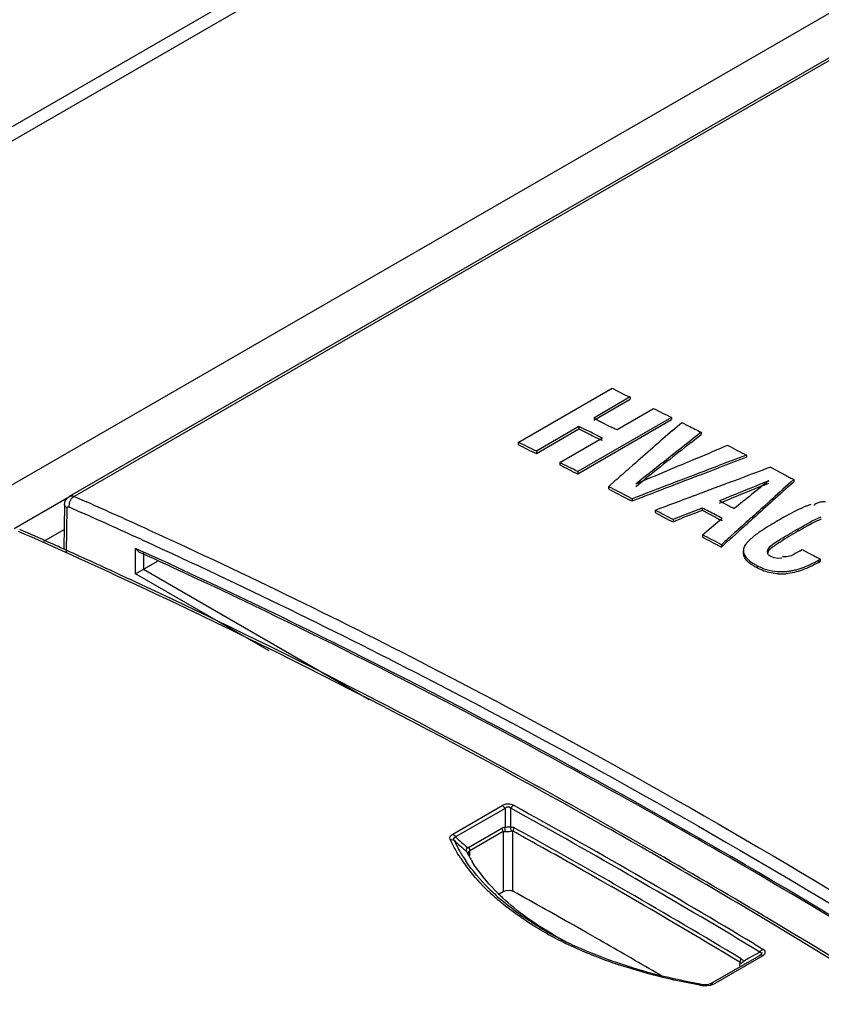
# Model space of a CAD drawing. Header units: millimetres. Extents: x 0 to 594, y 0 to 420.
# Tile 30 of 41: x 520.07 to 522.94, y 149.66 to 153.19. Entities that reach past the tile are written whole.
import ezdxf

# ---------------------------------------------------------------- set-up
doc = ezdxf.new("R2010")
doc.units = ezdxf.units.MM
doc.header["$LTSCALE"] = 32.67
doc.layers.get('0').update_dxf_attribs({"linetype": 'CONTINUOUS'})

msp = doc.modelspace()

# ---------------------------------------------------------------- linework, layer by layer
at = {"color": 7, "linetype": 'CONTINUOUS'}
for p, q in [((529.4521, 158.2383), (496.0829, 138.9727)), ((520.2447, 151.4797), (523.0024, 153.0719)), ((521.8523, 151.6729), (522.1882, 151.8668)), ((522.1882, 151.8668), (522.2313, 151.8449)), ((522.2528, 151.8355), (522.1223, 151.7601)), ((522.1223, 151.7519), (522.2528, 151.8273)), ((522.2528, 151.8355), (522.2528, 151.8273)), ((522.2062, 151.719), (522.3368, 151.7944)), ((522.4014, 151.7625), (522.0656, 151.5686)), ((522.0656, 151.5605), (522.4014, 151.7544)), ((522.1503, 151.7458), (522.1782, 151.7315)), ((522.4014, 151.7625), (522.4014, 151.7544)), ((522.4048, 151.7157), (522.4377, 151.7445)), ((522.4377, 151.7445), (522.4611, 151.7325)), ((522.0695, 151.7296), (521.917, 151.6416)), ((521.917, 151.6334), (522.0695, 151.7215)), ((522.0695, 151.7296), (522.0695, 151.7215)), ((522.4716, 151.6729), (522.5076, 151.7015)), ((522.5076, 151.7096), (522.5076, 151.7015)), ((521.8523, 151.6729), (521.8523, 151.6647)), ((522.0009, 151.6005), (522.1535, 151.6886)), ((521.917, 151.6416), (521.917, 151.6334)), ((522.4923, 151.6158), (522.5393, 151.6356)), ((522.6696, 151.6276), (522.6696, 151.6195)), ((522.0009, 151.6005), (522.0009, 151.5923)), ((522.0656, 151.5686), (522.0656, 151.5605)), ((522.2491, 151.5791), (522.2626, 151.5909)), ((522.5667, 151.5882), (522.5332, 151.5754)), ((522.5332, 151.5673), (522.5694, 151.5811)), ((522.7549, 151.5838), (522.811, 151.554)), ((522.175, 151.5141), (522.1985, 151.5347)), ((522.2726, 151.5152), (522.2953, 151.5332)), ((522.6174, 151.5323), (522.6475, 151.5436)), ((522.7492, 151.5353), (522.7216, 151.5241)), ((522.7286, 151.5188), (522.7492, 151.5271)), ((522.818, 151.5131), (522.8391, 151.532)), ((522.8391, 151.5402), (522.828, 151.5302)), ((522.8391, 151.5402), (522.8391, 151.532)), ((522.175, 151.5141), (522.175, 151.5059)), ((520.2358, 151.4722), (520.2447, 151.4797)), ((522.249, 151.4767), (522.2605, 151.4708)), ((522.2605, 151.471), (522.2605, 151.4628)), ((522.48, 151.4808), (522.4908, 151.4848)), ((522.5727, 151.4553), (522.6114, 151.4711)), ((522.5727, 151.4635), (522.5904, 151.4541)), ((522.5904, 151.4541), (522.608, 151.4447)), ((522.7526, 151.4623), (522.7289, 151.4408)), ((520.2276, 151.4498), (520.2252, 151.2916)), ((522.3425, 151.4292), (522.3425, 151.4211)), ((522.5111, 151.4376), (522.4792, 151.425)), ((522.482, 151.4179), (522.5111, 151.4294)), ((522.5111, 151.4376), (522.5111, 151.4294)), ((522.5111, 151.4294), (522.5583, 151.4043)), ((522.4065, 151.3964), (522.4065, 151.3882)), ((522.512, 151.3417), (522.5819, 151.4009)), ((522.6662, 151.3843), (522.6539, 151.3732)), ((522.6662, 151.3761), (522.6744, 151.3835)), ((520.1532, 151.3189), (520.2263, 151.3611)), ((522.6279, 151.3498), (522.6125, 151.3359)), ((522.6165, 151.3314), (522.632, 151.3453)), ((522.512, 151.3417), (522.512, 151.3335)), ((522.512, 151.3335), (522.5571, 151.3093)), ((520.5075, 151.2738), (520.4972, 151.2785)), ((522.5797, 151.3063), (522.5797, 151.2981)), ((522.6579, 151.2847), (522.6579, 151.2766)), ((522.8589, 151.2836), (522.8482, 151.2772)), ((522.8589, 151.2836), (522.8692, 151.2894)), ((522.8692, 151.2894), (522.8908, 151.2776)), ((522.8908, 151.2776), (522.9123, 151.2658)), ((520.4819, 151.2019), (520.5603, 151.2471)), ((520.5153, 151.2702), (520.5075, 151.2738)), ((520.5313, 151.2629), (520.5153, 151.2702)), ((522.7958, 151.2577), (522.7817, 151.257)), ((522.927, 151.2507), (522.9338, 151.2547)), ((522.927, 151.2426), (522.9338, 151.2465)), ((522.9338, 151.2547), (522.9338, 151.2465)), ((520.4459, 151.1893), (520.4279, 151.1976)), ((520.4563, 151.1844), (520.4459, 151.1893)), ((520.4637, 151.181), (520.4563, 151.1844)), ((520.4799, 151.1735), (520.4637, 151.181)), ((521.8632, 150.4726), (521.851, 150.4793)), ((521.8809, 150.4629), (521.8632, 150.4726)), ((521.9073, 150.4484), (521.8809, 150.4629)), ((521.9175, 150.4428), (521.9073, 150.4484)), ((521.67, 150.2035), (521.6663, 150.2078)), ((521.7832, 150.0555), (521.7981, 150.064)), ((522.7412, 149.9702), (522.7308, 149.9764)), ((522.774, 149.9505), (522.7412, 149.9702)), ((522.0942, 149.9179), (522.0651, 149.9344)), ((522.7842, 149.9444), (522.774, 149.9505)), ((522.1437, 149.8896), (522.0942, 149.9179)), ((522.355, 149.7673), (522.3449, 149.7732)), ((522.3666, 149.7605), (522.355, 149.7673))]:
    msp.add_line(p, q, dxfattribs=at)
at = {"color": 9, "linetype": 'CONTINUOUS'}
for p, q in [((529.5271, 158.2309), (496.1579, 138.9653)), ((497.2245, 138.3495), (529.9075, 157.2189)), ((523.0191, 153.0716), (520.2614, 151.4795)), ((520.2365, 151.4729), (520.0468, 151.3633)), ((520.2444, 151.4564), (520.2427, 151.4414)), ((520.2614, 151.4795), (520.3059, 151.4598)), ((520.234, 151.2792), (520.2364, 151.4371)), ((520.2427, 151.4414), (520.2873, 151.4217)), ((522.8536, 151.3623), (522.8536, 151.3542)), ((520.4819, 151.2019), (520.4819, 151.2928)), ((520.4998, 151.2846), (520.4819, 151.2928)), ((520.5098, 151.2779), (520.5098, 151.218)), ((522.7488, 151.2927), (522.7488, 151.2845)), ((522.927, 151.2507), (522.927, 151.2426)), ((520.5098, 151.218), (521.3184, 150.7511)), ((522.7081, 151.231), (522.7081, 151.2229)), ((520.9604, 150.9256), (520.4819, 151.2019)), ((521.6173, 150.2696), (521.7947, 150.372)), ((521.8049, 150.3614), (521.6275, 150.259)), ((521.8049, 150.3614), (521.8049, 150.2935)), ((521.825, 150.2946), (521.825, 150.362)), ((521.6714, 150.2201), (521.7939, 150.2908)), ((521.6099, 150.2637), (521.6173, 150.2696)), ((521.7981, 150.2781), (521.6791, 150.2094)), ((521.7981, 150.2781), (521.7981, 150.064)), ((521.8333, 150.0645), (521.8333, 150.2797)), ((521.6792, 150.1909), (521.6791, 150.2094)), ((522.1593, 150.0962), (522.1855, 150.0811)), ((522.7719, 149.9417), (522.7418, 149.9598)), ((522.7176, 149.8467), (522.6899, 149.8634)), ((522.6969, 149.8758), (522.7276, 149.8573)), ((522.5399, 149.7323), (522.7172, 149.8347)), ((522.7275, 149.8334), (522.5501, 149.731)), ((522.7176, 149.8467), (522.6782, 149.8245)), ((522.7358, 149.8495), (522.7276, 149.8573)), ((522.6459, 149.8106), (522.6439, 149.7975)), ((522.6782, 149.8245), (522.6585, 149.8134)), ((522.5282, 149.7252), (522.5155, 149.726))]:
    msp.add_line(p, q, dxfattribs=at)
at = {"color": 7, "linetype": 'CONTINUOUS'}
for points in [[(520.2276, 151.4498), (520.2299, 151.462), (520.2358, 151.4722)], [(520.4819, 151.2928), (520.4906, 151.2827), (520.4972, 151.2785)], [(522.7817, 151.257), (522.7687, 151.2589), (522.7567, 151.2637)], [(521.6791, 150.2094), (521.6784, 150.2136), (521.677, 150.2179), (521.6749, 150.2221)], [(521.6729, 150.1953), (521.6747, 150.197), (521.67, 150.2035)], [(521.7981, 150.064), (521.8093, 150.0678), (521.8221, 150.068), (521.8333, 150.0645)], [(522.5399, 149.7323), (522.5338, 149.7299), (522.5266, 149.7289), (522.5191, 149.7293)]]:
    msp.add_lwpolyline(points, dxfattribs=at)
at = {"color": 9, "linetype": 'CONTINUOUS'}
for points in [[(520.2614, 151.4795), (520.2514, 151.4702), (520.2444, 151.4564)], [(520.2364, 151.4371), (520.2288, 151.4448), (520.2276, 151.4498)], [(520.2364, 151.4371), (520.2372, 151.4403), (520.2394, 151.4419), (520.2427, 151.4414)], [(521.8349, 150.3727), (521.822, 150.3771), (521.8077, 150.3768), (521.7947, 150.372)], [(521.8049, 150.3614), (521.8018, 150.3659), (521.7983, 150.3694), (521.7947, 150.372)], [(521.8049, 150.3614), (521.8112, 150.367), (521.8192, 150.367), (521.825, 150.362)], [(521.8349, 150.3727), (521.8312, 150.37), (521.8279, 150.3664), (521.825, 150.362)], [(521.8049, 150.2935), (521.8009, 150.2932), (521.7972, 150.2923), (521.7939, 150.2908)], [(521.7981, 150.2781), (521.7974, 150.2823), (521.796, 150.2866), (521.7939, 150.2908)], [(521.8042, 150.2791), (521.8051, 150.2838), (521.8053, 150.2887), (521.8049, 150.2935)], [(521.825, 150.2946), (521.8183, 150.2946), (521.8113, 150.2943), (521.8049, 150.2935)], [(521.825, 150.2946), (521.8249, 150.2898), (521.8254, 150.2849), (521.8265, 150.2802)], [(521.825, 150.2946), (521.8295, 150.2946), (521.8335, 150.2938), (521.8373, 150.2923)], [(521.8373, 150.2923), (521.8353, 150.2881), (521.834, 150.2838), (521.8333, 150.2797)], [(521.608, 150.25), (521.6069, 150.2572), (521.6099, 150.2637)], [(521.6173, 150.2696), (521.6211, 150.2669), (521.6245, 150.2633), (521.6275, 150.259)], [(521.6221, 150.2472), (521.6204, 150.2524), (521.6223, 150.2565), (521.6275, 150.259)], [(521.7981, 150.279), (521.8118, 150.2782), (521.8196, 150.2786), (521.8265, 150.2802)], [(521.8265, 150.2802), (521.829, 150.2807), (521.8313, 150.2806), (521.8333, 150.2797)], [(521.608, 150.25), (521.6134, 150.2502), (521.618, 150.2492), (521.6221, 150.2472)], [(521.6717, 150.2198), (521.6673, 150.216), (521.6654, 150.212), (521.6662, 150.2078)], [(521.6729, 150.1951), (521.6722, 150.1994), (521.6738, 150.2032), (521.6791, 150.2095)], [(522.7176, 149.8467), (522.7243, 149.8444), (522.7237, 149.8395), (522.7172, 149.8347)], [(522.7275, 149.8334), (522.7236, 149.8352), (522.7202, 149.8356), (522.7172, 149.8347)], [(522.7176, 149.8467), (522.7205, 149.8509), (522.7239, 149.8545), (522.7277, 149.8572)], [(522.7275, 149.8334), (522.7358, 149.8411), (522.7358, 149.8495)], [(522.6502, 149.8229), (522.6481, 149.8188), (522.6466, 149.8146), (522.6459, 149.8106)], [(522.6459, 149.8106), (522.6478, 149.8091), (522.6493, 149.8071), (522.6504, 149.8045)], [(522.6502, 149.8229), (522.6535, 149.8204), (522.6563, 149.8172), (522.6585, 149.8134)], [(522.6504, 149.8045), (522.6522, 149.8075), (522.655, 149.8105), (522.6585, 149.8134)], [(522.5155, 149.726), (522.5169, 149.7286), (522.5181, 149.7296), (522.5191, 149.7293)], [(522.5501, 149.731), (522.5397, 149.7268), (522.5282, 149.7252)], [(522.5501, 149.731), (522.5462, 149.7328), (522.5428, 149.7331), (522.5399, 149.7323)]]:
    msp.add_lwpolyline(points, dxfattribs=at)
at = {"color": 7, "linetype": 'CONTINUOUS'}
for centre, radius, start, end in [((515.245, 137.6769), 15.6222, 63.86864, 64.09709), ((519.349, 146.0497), 6.2977, 63.55582, 63.83997), ((517.3498, 142.3166), 10.3833, 63.905, 64.30144), ((522.2645, 151.9594), 0.3004, 246.6787, 248.3202), ((517.3768, 142.1632), 10.5093, 63.5028, 63.89584), ((516.6669, 140.5027), 12.3122, 63.03873, 63.42451), ((522.4246, 151.8433), 0.4144, 244.6486, 246.6792), ((517.4349, 141.8075), 10.8011, 62.59431, 62.97588), ((515.0581, 136.9808), 16.2649, 62.53999, 62.72716), ((519.5366, 145.6043), 6.5478, 62.28352, 62.51652), ((523.3059, 150.47), 1.0609, 119.9376, 121.7412), ((523.6567, 149.8668), 1.7586, 119.0276, 120.0359), ((511.1102, 131.0927), 22.1591, 65.84791, 66.15913), ((523.1322, 150.7507), 0.7308, 121.7423, 124.1005), ((523.5807, 150.0825), 1.4719, 120.418, 121.1725), ((524.1991, 149.0289), 2.6936, 119.9692, 120.4154), ((523.4128, 150.3843), 1.1195, 119.0245, 119.9642), ((523.8343, 149.625), 1.988, 118.5333, 119.0296), ((526.0152, 145.6151), 6.5526, 118.39835, 118.53848), ((511.0433, 130.9434), 22.3227, 65.68851, 65.8481), ((517.4606, 141.6257), 10.9506, 62.12996, 62.52996), ((510.9418, 130.7195), 22.5686, 65.14493, 65.68781), ((522.6874, 151.2858), 0.0292, 157.8534, 181.9304), ((511.1839, 130.8304), 22.4691, 65.03248, 65.41707), ((523.339, 152.0564), 0.8984, 241.6462, 242.5412), ((523.2105, 151.8097), 0.6202, 242.5572, 243.505), ((522.7635, 151.5203), 0.315, 289.4482, 295.1988), ((510.1462, 129.0619), 24.4071, 61.34282, 64.95119), ((510.6045, 129.6148), 23.8157, 61.58258, 65.00329), ((522.7941, 151.4014), 0.1999, 267.1806, 275.1029), ((509.8202, 128.1415), 25.4847, 60.46782, 61.60807), ((509.3478, 127.5912), 26.0805, 60.16755, 61.1868), ((509.3803, 127.365), 26.3771, 59.34042, 60.46789), ((522.0899, 150.4672), 0.517, 205.1885, 210.547), ((522.1184, 150.4835), 0.5498, 210.5006, 211.1631), ((522.1257, 150.4879), 0.5583, 211.1633, 211.9132), ((522.133, 150.4925), 0.567, 211.9129, 212.5539), ((522.145, 150.5002), 0.5813, 212.5578, 214.1307), ((522.096, 150.4289), 0.4834, 207.193, 207.9374), ((522.1033, 150.4328), 0.4917, 207.9376, 208.7551), ((522.1127, 150.4379), 0.5024, 208.7562, 209.8726), ((522.1291, 150.4474), 0.5213, 209.8789, 211.9897), ((508.9368, 126.8744), 26.9068, 59.15891, 60.16761), ((522.3268, 150.6572), 0.8219, 225.1152, 229.152), ((522.3066, 150.589), 0.749, 224.1915, 225.662), ((522.3227, 150.6053), 0.7719, 225.6581, 226.3442), ((522.3328, 150.6159), 0.7865, 226.344, 226.9475), ((509.4481, 127.7194), 25.5479, 60.40573, 61.00179), ((508.0254, 125.1465), 28.9764, 55.01315, 59.27277), ((522.3659, 150.7015), 0.8811, 229.1156, 229.9793), ((507.5276, 124.5895), 29.5912, 54.84172, 58.96375), ((522.5914, 151.0415), 1.2899, 239.9132, 244.383), ((522.6072, 151.008), 1.2665, 240.0453, 243.5756), ((522.6468, 151.1534), 1.4147, 244.3201, 244.7596), ((522.6601, 151.1817), 1.4459, 244.7606, 245.4937), ((509.1582, 127.2105), 26.1336, 59.69588, 60.20537), ((522.8791, 151.8466), 2.1477, 259.9272, 260.3514)]:
    msp.add_arc(centre, radius, start, end, dxfattribs=at)
at = {"color": 9, "linetype": 'CONTINUOUS'}
for centre, radius, start, end in [((511.3061, 131.1691), 22.197, 65.44569, 66.08076), ((511.2968, 131.1525), 22.1736, 65.44435, 66.08009), ((510.7458, 130.3031), 23.0204, 65.08931, 66.12562), ((509.2967, 127.64), 25.9471, 59.99735, 61.12898), ((509.1018, 127.2872), 26.3641, 58.958, 61.12039), ((509.4014, 127.8285), 25.6762, 60.68517, 61.03129), ((524.2879, 153.2131), 3.9755, 227.9946, 228.2787), ((509.4201, 127.8566), 25.6297, 60.79642, 61.03139), ((524.241, 153.1605), 3.905, 228.2779, 228.8498), ((509.263, 127.5763), 25.9511, 60.20192, 60.79567), ((509.2006, 127.4716), 26.0858, 59.99939, 60.68432), ((522.1353, 150.5057), 0.5863, 212.2269, 213.5711), ((522.159, 150.5216), 0.6148, 213.5832, 216.4064), ((508.8645, 126.891), 26.8118, 58.9594, 59.99783), ((522.3289, 150.673), 0.8428, 225.2119, 229.7559), ((508.8907, 126.9296), 26.6972, 58.98727, 60.13337), ((508.8622, 126.8868), 26.7614, 58.98796, 59.99801), ((522.58, 151.0362), 1.2854, 239.9022, 243.573), ((522.6298, 151.1341), 1.3953, 243.5318, 244.2176), ((522.6587, 151.1945), 1.4622, 244.2266, 246.0588), ((522.7061, 151.3017), 1.5794, 246.067, 248.5785), ((522.7556, 151.4279), 1.715, 248.577, 251.0879), ((522.7816, 151.5022), 1.7937, 251.0722, 251.5056), ((522.878, 151.8624), 2.1669, 260.0204, 260.3683)]:
    msp.add_arc(centre, radius, start, end, dxfattribs=at)
at = {"color": 7, "linetype": 'CONTINUOUS'}
for centre, major_axis, ratio, start_param, end_param in [((517.5263, 124.5213), (70.1013, 66.7527), 0.173354, 1.338482, 1.340488), ((515.9897, 123.6341), (98.7194, 82.3123), 0.137506, 7.674185, 7.676555), ((515.9897, 123.6259), (98.7194, 82.3123), 0.137506, 1.391363, 1.39314), ((530.9205, 132.2544), (136.5229, 57.3676), 0.142584, 1.571812, 1.572273), ((529.0222, 131.1584), (110.3809, 42.5097), 0.180805, 1.558722, 1.559654), ((530.9205, 132.2544), (136.5229, 57.3676), 0.142584, 1.572617, 1.574226), ((529.0222, 131.1502), (110.3809, 42.5097), 0.180805, 1.558722, 1.559629), ((517.5263, 124.5213), (70.1013, 66.7527), 0.173354, 1.340678, 1.341392), ((529.0222, 131.1584), (110.3809, 42.5097), 0.180805, 7.843141, 7.845611), ((529.0222, 131.1502), (110.3809, 42.5097), 0.180805, 1.559956, 1.562425), ((528.4229, 130.8124), (106.4622, 40.2869), 0.188321, 1.552783, 1.553791), ((528.4229, 130.8124), (106.4622, 40.2869), 0.188321, 1.554073, 1.555262), ((529.2381, 131.283), (126.9348, 51.912), 0.154609, 1.558908, 1.56008), ((517.8554, 124.7113), (95.2483, 80.3972), 0.141155, 1.401169, 1.402459), ((519.5594, 125.695), (66.1237, 64.6452), 0.179483, 1.348389, 1.349512), ((529.2381, 131.2748), (126.9348, 51.912), 0.154609, 1.558852, 1.559775), ((519.5594, 125.6869), (66.1237, 64.6452), 0.179483, 1.348537, 1.350679), ((528.4229, 130.8124), (106.4622, 40.2869), 0.188321, 1.555363, 1.556653), ((528.737, 130.9937), (117.5421, 46.5745), 0.168482, 1.557282, 1.5579), ((528.737, 130.9856), (117.5421, 46.5745), 0.168482, 1.557259, 1.5579), ((519.5594, 125.695), (66.1237, 64.6452), 0.179483, 1.349866, 1.350801), ((519.5594, 125.695), (66.1237, 64.6452), 0.179483, 1.350984, 1.351371), ((519.5594, 125.6869), (66.1237, 64.6452), 0.179483, 1.350801, 1.351311), ((519.5594, 125.695), (66.1237, 64.6452), 0.179483, 1.351602, 1.35209), ((519.5594, 125.6869), (66.1237, 64.6452), 0.179483, 1.351541, 1.35209)]:
    msp.add_ellipse(centre, major_axis=major_axis, ratio=ratio, start_param=start_param, end_param=end_param, dxfattribs=at)
for points, knots in [([(522.2313, 151.8449), (522.2349, 151.8432), (522.242, 151.8399), (522.2492, 151.8368), (522.2528, 151.8354)], [0, 0, 0, 0, 0.505422, 1, 1, 1, 1]), ([(522.1223, 151.7601), (522.127, 151.7578), (522.1364, 151.7531), (522.1457, 151.7482), (522.1503, 151.7458)], [0, 0, 0, 0, 0.498012, 1, 1, 1, 1]), ([(522.1782, 151.7315), (522.1829, 151.7293), (522.1921, 151.7248), (522.2015, 151.7208), (522.2063, 151.7189)], [0, 0, 0, 0, 0.505091, 1, 1, 1, 1]), ([(522.1255, 151.6929), (522.1288, 151.6913), (522.1355, 151.6881), (522.1422, 151.6851), (522.1455, 151.6836)], [0, 0, 0, 0, 0.503341, 1, 1, 1, 1]), ([(522.811, 151.554), (522.8157, 151.5515), (522.825, 151.5468), (522.8344, 151.5423), (522.8391, 151.5401)], [0, 0, 0, 0, 0.503294, 1, 1, 1, 1]), ([(522.9265, 151.4567), (522.9235, 151.4557), (522.9177, 151.4533), (522.9127, 151.4494), (522.9107, 151.4472)], [0, 0, 0, 0, 0.508352, 1, 1, 1, 1]), ([(522.9522, 151.4599), (522.9478, 151.4599), (522.9391, 151.4596), (522.9305, 151.458), (522.9265, 151.4567)], [0, 0, 0, 0, 0.514738, 1, 1, 1, 1]), ([(522.608, 151.4447), (522.6109, 151.4432), (522.6168, 151.4402), (522.6227, 151.4373), (522.6257, 151.436)], [0, 0, 0, 0, 0.503417, 1, 1, 1, 1]), ([(522.8996, 151.4501), (522.8956, 151.4489), (522.8878, 151.4461), (522.8801, 151.443), (522.8764, 151.4414)], [0, 0, 0, 0, 0.50631, 1, 1, 1, 1]), ([(522.5583, 151.4043), (522.5622, 151.4022), (522.57, 151.3983), (522.578, 151.3945), (522.5819, 151.3926)], [0, 0, 0, 0, 0.50335, 1, 1, 1, 1]), ([(522.9373, 151.3975), (522.9305, 151.395), (522.9174, 151.3893), (522.9049, 151.3825), (522.8988, 151.3791)], [0, 0, 0, 0, 0.509102, 1, 1, 1, 1]), ([(522.7225, 151.3558), (522.7188, 151.3533), (522.7115, 151.3482), (522.7043, 151.3429), (522.7008, 151.3402)], [0, 0, 0, 0, 0.504542, 1, 1, 1, 1]), ([(522.6689, 151.3107), (522.6672, 151.3085), (522.6639, 151.3041), (522.6614, 151.2992), (522.6604, 151.2968)], [0, 0, 0, 0, 0.51535, 1, 1, 1, 1]), ([(522.6828, 151.3252), (522.6803, 151.3229), (522.6755, 151.3183), (522.671, 151.3133), (522.6689, 151.3107)], [0, 0, 0, 0, 0.5107, 1, 1, 1, 1]), ([(522.7008, 151.3402), (522.6977, 151.3378), (522.6916, 151.3329), (522.6857, 151.3278), (522.6828, 151.3252)], [0, 0, 0, 0, 0.505368, 1, 1, 1, 1]), ([(522.7898, 151.3156), (522.784, 151.3118), (522.7725, 151.3044), (522.7613, 151.2966), (522.7563, 151.2922)], [0, 0, 0, 0, 0.509596, 1, 1, 1, 1]), ([(522.5571, 151.3093), (522.5609, 151.3074), (522.5684, 151.3035), (522.5759, 151.2998), (522.5797, 151.298)], [0, 0, 0, 0, 0.503051, 1, 1, 1, 1]), ([(522.6712, 151.2489), (522.6675, 151.2529), (522.6613, 151.2614), (522.6584, 151.2717), (522.6582, 151.2766)], [0, 0, 0, 0, 0.525203, 1, 1, 1, 1]), ([(522.7448, 151.2801), (522.7447, 151.2823), (522.7452, 151.2869), (522.7474, 151.2909), (522.7488, 151.2927)], [0, 0, 0, 0, 0.488904, 1, 1, 1, 1]), ([(522.7488, 151.2845), (522.7474, 151.2828), (522.7452, 151.2787), (522.7447, 151.2741), (522.7448, 151.2719)], [0, 0, 0, 0, 0.511097, 1, 1, 1, 1]), ([(522.747, 151.2729), (522.7464, 151.274), (522.7454, 151.2763), (522.7449, 151.2788), (522.7448, 151.2801)], [0, 0, 0, 0, 0.507515, 1, 1, 1, 1]), ([(522.7563, 151.2922), (522.7549, 151.291), (522.7523, 151.2886), (522.7499, 151.2859), (522.7488, 151.2845)], [0, 0, 0, 0, 0.511661, 1, 1, 1, 1]), ([(522.8482, 151.2772), (522.8423, 151.2734), (522.8294, 151.2653), (522.8141, 151.2624), (522.8061, 151.2626)], [0, 0, 0, 0, 0.468534, 1, 1, 1, 1]), ([(522.6865, 151.2358), (522.6837, 151.2378), (522.6783, 151.2419), (522.6734, 151.2465), (522.6712, 151.2489)], [0, 0, 0, 0, 0.513401, 1, 1, 1, 1]), ([(522.6865, 151.244), (522.6899, 151.2416), (522.697, 151.2371), (522.7043, 151.233), (522.7081, 151.231)], [0, 0, 0, 0, 0.490881, 1, 1, 1, 1]), ([(522.7567, 151.2637), (522.7546, 151.2648), (522.7508, 151.2674), (522.748, 151.271), (522.747, 151.2729)], [0, 0, 0, 0, 0.528066, 1, 1, 1, 1]), ([(522.8061, 151.2626), (522.8048, 151.2626), (522.8022, 151.2627), (522.7997, 151.263), (522.7984, 151.2631)], [0, 0, 0, 0, 0.48731, 1, 1, 1, 1]), ([(522.8976, 151.2353), (522.9027, 151.2377), (522.9126, 151.2426), (522.9223, 151.248), (522.927, 151.2507)], [0, 0, 0, 0, 0.506674, 1, 1, 1, 1]), ([(522.7081, 151.2229), (522.7043, 151.2249), (522.697, 151.2289), (522.6899, 151.2334), (522.6865, 151.2358)], [0, 0, 0, 0, 0.509131, 1, 1, 1, 1]), ([(522.7081, 151.231), (522.7118, 151.229), (522.7197, 151.2251), (522.7278, 151.2218), (522.732, 151.2203)], [0, 0, 0, 0, 0.488252, 1, 1, 1, 1]), ([(522.7325, 151.2119), (522.7282, 151.2135), (522.7199, 151.2169), (522.7119, 151.2208), (522.7081, 151.2229)], [0, 0, 0, 0, 0.512005, 1, 1, 1, 1]), ([(522.8108, 151.2103), (522.8156, 151.2107), (522.8252, 151.2119), (522.8346, 151.2138), (522.8393, 151.2148)], [0, 0, 0, 0, 0.504141, 1, 1, 1, 1]), ([(522.8393, 151.2148), (522.8443, 151.2159), (522.8541, 151.2185), (522.8637, 151.2216), (522.8684, 151.2233)], [0, 0, 0, 0, 0.506483, 1, 1, 1, 1])]:
    msp.add_open_spline(points, degree=3, knots=knots, dxfattribs=at)
for points in [[(522.3368, 151.7944), (522.3584, 151.7838), (522.3792, 151.7715), (522.4014, 151.7625)], [(522.0695, 151.7215), (522.0884, 151.7123), (522.1067, 151.7021), (522.1255, 151.6929)], [(522.4611, 151.7325), (522.4764, 151.7244), (522.4917, 151.7162), (522.5076, 151.7096)], [(521.8523, 151.6647), (521.8739, 151.6543), (521.8946, 151.642), (521.917, 151.6333)], [(522.6021, 151.662), (522.6246, 151.6506), (522.6465, 151.6377), (522.6696, 151.6276)], [(522.0009, 151.5923), (522.0225, 151.5817), (522.0433, 151.5694), (522.0656, 151.5604)], [(522.175, 151.5059), (522.1992, 151.4938), (522.2227, 151.4803), (522.2472, 151.4687)], [(522.3425, 151.4211), (522.3639, 151.4101), (522.3846, 151.398), (522.4065, 151.3882)], [(522.8764, 151.4414), (522.8513, 151.4307), (522.8272, 151.4178), (522.8034, 151.4045)], [(522.8536, 151.3623), (522.8808, 151.3781), (522.9077, 151.395), (522.9373, 151.4056)], [(522.8536, 151.3542), (522.8321, 151.3418), (522.8107, 151.329), (522.7898, 151.3156)], [(522.7488, 151.2927), (522.7667, 151.3149), (522.7944, 151.3271), (522.8188, 151.3419)], [(522.6582, 151.2847), (522.6588, 151.2682), (522.673, 151.2534), (522.6865, 151.244)], [(522.927, 151.2426), (522.9085, 151.2318), (522.889, 151.2224), (522.8688, 151.2153)], [(522.732, 151.2203), (522.7569, 151.2112), (522.7844, 151.2081), (522.8108, 151.2103)], [(522.7843, 151.2017), (522.7667, 151.2026), (522.749, 151.2059), (522.7325, 151.2119)], [(522.8688, 151.2153), (522.8505, 151.2088), (522.8313, 151.204), (522.8119, 151.2023)], [(521.6221, 150.2472), (521.6367, 150.2339), (521.6514, 150.2208), (521.6662, 150.2078)], [(521.7467, 150.0748), (521.7162, 150.1052), (521.6881, 150.1384), (521.6639, 150.174)], [(521.7696, 150.0669), (521.7387, 150.0987), (521.7104, 150.1336), (521.6869, 150.1712)], [(521.9748, 149.9107), (521.9109, 149.9476), (521.8498, 149.9908), (521.7959, 150.0412)], [(521.9448, 149.9254), (521.8937, 149.9551), (521.8445, 149.9888), (521.7993, 150.0268)], [(522.207, 149.8078), (522.1573, 149.8249), (522.1082, 149.8442), (522.0603, 149.866)], [(522.5034, 149.732), (522.403, 149.7498), (522.3035, 149.7748), (522.207, 149.8078)]]:
    msp.add_open_spline(points, degree=3, dxfattribs=at)
at = {"color": 9, "linetype": 'CONTINUOUS'}
for points, knots in [([(520.2453, 151.4787), (520.2476, 151.4801), (520.2531, 151.4818), (520.2588, 151.4806), (520.2614, 151.4795)], [0, 0, 0, 0, 0.47896, 1, 1, 1, 1]), ([(520.5302, 151.3588), (520.8799, 151.1991), (522.3182, 150.4967), (523.6864, 149.654), (524.6822, 148.9565)], [0, 0, 0, 0, 0.240227, 1, 1, 1, 1]), ([(520.5117, 151.3207), (520.8609, 151.1611), (522.2975, 150.4596), (523.664, 149.6179), (524.6587, 148.9213)], [0, 0, 0, 0, 0.240228, 1, 1, 1, 1]), ([(524.646, 148.8887), (524.3059, 149.1267), (522.9787, 150.0157), (521.5756, 150.7942), (520.4998, 151.2846)], [0, 0, 0, 0, 0.259877, 1, 1, 1, 1]), ([(522.7418, 149.9598), (522.5514, 150.0738), (521.801, 150.5107), (521.0283, 150.9095), (520.4421, 151.1818)], [0, 0, 0, 0, 0.255641, 1, 1, 1, 1]), ([(524.5613, 148.7732), (524.4134, 148.8774), (523.8276, 149.2829), (523.2275, 149.668), (522.7719, 149.9417)], [0, 0, 0, 0, 0.253977, 1, 1, 1, 1])]:
    msp.add_open_spline(points, degree=3, knots=knots, dxfattribs=at)
for points in [[(521.6394, 150.1931), (521.6278, 150.2114), (521.6173, 150.2304), (521.608, 150.25)], [(521.7352, 150.0749), (521.7096, 150.1003), (521.6856, 150.1276), (521.6642, 150.1567)], [(521.9354, 149.9241), (521.8823, 149.9549), (521.8313, 149.99), (521.7844, 150.0297)], [(522.5025, 149.7283), (522.4044, 149.7456), (522.3071, 149.7695), (522.2126, 149.8012)]]:
    msp.add_open_spline(points, degree=3, dxfattribs=at)

doc.saveas('drawing.dxf')
